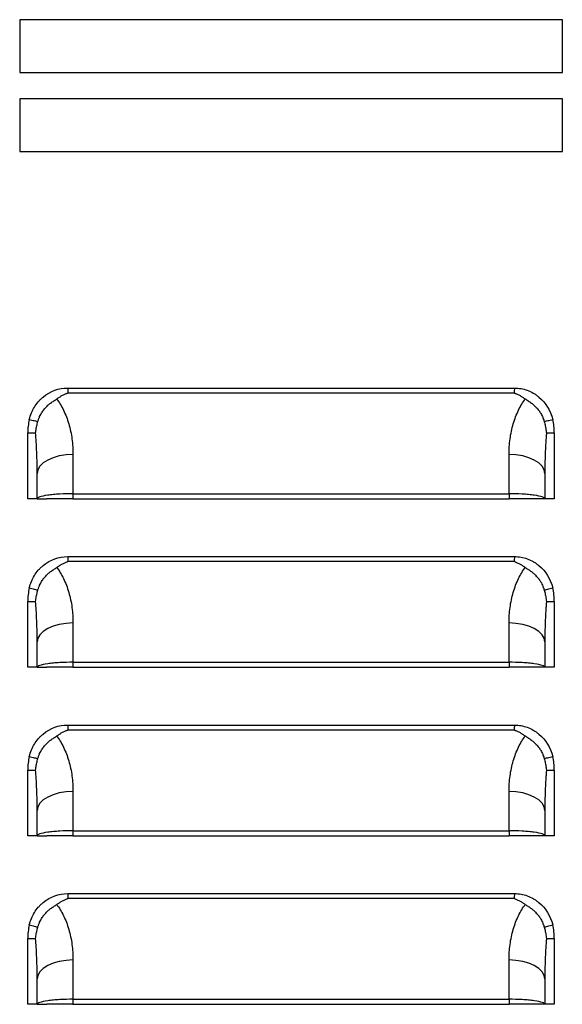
# Model space of a CAD drawing. Header units: millimetres. Extents: x 0 to 2235, y 0 to 1727.
# Tile 9 of 30: x 424 to 490, y 471 to 590. Entities that reach past the tile are written whole.
import ezdxf

# ---------------------------------------------------------------- set-up
doc = ezdxf.new("R2010")
doc.units = ezdxf.units.MM
doc.header["$LTSCALE"] = 8

msp = doc.modelspace()

# ---------------------------------------------------------------- linework, layer by layer
for p, q in [((489.61, 589.7), (424.17, 589.7)), ((424.17, 589.7), (424.17, 583.35)), ((489.61, 583.35), (489.61, 589.7)), ((424.17, 583.35), (489.61, 583.35)), ((489.61, 580.17), (424.17, 580.17)), ((424.17, 580.17), (424.17, 573.82)), ((489.61, 573.82), (489.61, 580.17)), ((424.17, 573.82), (489.61, 573.82)), ((429.96, 545.28), (483.83, 545.28)), ((483.83, 544.68), (429.96, 544.68)), ((425.14, 531.93), (425.14, 539.86)), ((425.14, 539.86), (426.09, 539.86)), ((487.69, 539.86), (488.64, 539.86)), ((488.64, 539.86), (488.64, 531.93)), ((430.6, 537.27), (430.6, 532.53)), ((483.18, 532.53), (483.18, 537.27)), ((426.28, 531.93), (426.28, 534.98)), ((487.5, 534.98), (487.5, 531.93)), ((426.28, 531.93), (425.14, 531.93)), ((426.28, 531.93), (427.43, 531.93)), ((430.6, 532.53), (483.18, 532.53)), ((430.6, 532.53), (430.6, 531.93)), ((430.6, 531.93), (483.18, 531.93)), ((483.18, 532.53), (483.18, 531.93)), ((487.5, 531.93), (486.35, 531.93)), ((488.64, 531.93), (487.5, 531.93)), ((429.96, 524.96), (483.83, 524.96)), ((483.83, 524.36), (429.96, 524.36)), ((425.14, 511.61), (425.14, 519.54)), ((425.14, 519.54), (426.09, 519.54)), ((487.69, 519.54), (488.64, 519.54)), ((488.64, 519.54), (488.64, 511.61)), ((430.6, 516.95), (430.6, 512.21)), ((483.18, 512.21), (483.18, 516.95)), ((426.28, 511.61), (426.28, 514.66)), ((487.5, 514.66), (487.5, 511.61)), ((430.6, 512.21), (430.6, 511.61)), ((430.6, 512.21), (483.18, 512.21)), ((483.18, 512.21), (483.18, 511.61)), ((426.28, 511.61), (425.14, 511.61)), ((426.28, 511.61), (427.43, 511.61)), ((430.6, 511.61), (483.18, 511.61)), ((487.5, 511.61), (486.35, 511.61)), ((488.64, 511.61), (487.5, 511.61)), ((429.96, 504.64), (483.83, 504.64)), ((483.83, 504.04), (429.96, 504.04)), ((425.14, 491.29), (425.14, 499.22)), ((425.14, 499.22), (426.09, 499.22)), ((487.69, 499.22), (488.64, 499.22)), ((488.64, 499.22), (488.64, 491.29)), ((430.6, 496.63), (430.6, 491.89)), ((483.18, 491.89), (483.18, 496.63)), ((426.28, 491.29), (426.28, 494.34)), ((487.5, 494.34), (487.5, 491.29)), ((430.6, 491.89), (430.6, 491.29)), ((430.6, 491.89), (483.18, 491.89)), ((483.18, 491.89), (483.18, 491.29)), ((426.28, 491.29), (425.14, 491.29)), ((426.28, 491.29), (427.43, 491.29)), ((430.6, 491.29), (483.18, 491.29)), ((487.5, 491.29), (486.35, 491.29)), ((488.64, 491.29), (487.5, 491.29)), ((429.96, 484.32), (483.83, 484.32)), ((483.83, 483.72), (429.96, 483.72)), ((425.14, 470.97), (425.14, 478.9)), ((425.14, 478.9), (426.09, 478.9)), ((487.69, 478.9), (488.64, 478.9)), ((488.64, 478.9), (488.64, 470.97)), ((430.6, 476.31), (430.6, 471.57)), ((483.18, 471.57), (483.18, 476.31)), ((426.28, 470.97), (426.28, 474.02)), ((487.5, 474.02), (487.5, 470.97)), ((430.6, 471.57), (430.6, 470.97)), ((430.6, 471.57), (483.18, 471.57)), ((483.18, 471.57), (483.18, 470.97)), ((426.28, 470.97), (425.14, 470.97)), ((426.28, 470.97), (427.43, 470.97)), ((430.6, 470.97), (483.18, 470.97)), ((487.5, 470.97), (486.35, 470.97)), ((488.64, 470.97), (487.5, 470.97))]:
    msp.add_line(p, q)
at = {"flags": 128}
for points in [[(430.6, 537.27), (429.76, 537.22), (428.95, 537.09), (428.2, 536.88), (427.55, 536.6), (427.01, 536.25), (426.61, 535.85), (426.37, 535.42), (426.28, 534.98)], [(487.5, 534.98), (487.41, 535.42), (487.17, 535.85), (486.77, 536.25), (486.23, 536.6), (485.58, 536.88), (484.83, 537.09), (484.02, 537.22), (483.18, 537.27)], [(430.6, 516.95), (429.76, 516.9), (428.95, 516.77), (428.2, 516.56), (427.55, 516.28), (427.01, 515.93), (426.61, 515.53), (426.37, 515.1), (426.28, 514.66)], [(487.5, 514.66), (487.41, 515.1), (487.17, 515.53), (486.77, 515.93), (486.23, 516.28), (485.58, 516.56), (484.83, 516.77), (484.02, 516.9), (483.18, 516.95)], [(430.6, 496.63), (429.76, 496.58), (428.95, 496.45), (428.2, 496.24), (427.55, 495.96), (427.01, 495.61), (426.61, 495.21), (426.37, 494.78), (426.28, 494.34)], [(487.5, 494.34), (487.41, 494.78), (487.17, 495.21), (486.77, 495.61), (486.23, 495.96), (485.58, 496.24), (484.83, 496.45), (484.02, 496.58), (483.18, 496.63)], [(430.6, 476.31), (429.76, 476.26), (428.95, 476.13), (428.2, 475.92), (427.55, 475.64), (427.01, 475.29), (426.61, 474.89), (426.37, 474.46), (426.28, 474.02)], [(487.5, 474.02), (487.41, 474.46), (487.17, 474.89), (486.77, 475.29), (486.23, 475.64), (485.58, 475.92), (484.83, 476.13), (484.02, 476.26), (483.18, 476.31)]]:
    msp.add_lwpolyline(points, dxfattribs=at)
for centre, start, end in [((432.19, 539.86), 166.5852, 180), ((481.59, 539.86), 0, 13.4148), ((432.19, 519.54), 166.5852, 180), ((481.59, 519.54), 0, 13.4148), ((432.19, 499.22), 166.5852, 180), ((481.59, 499.22), 0, 13.4148), ((432.19, 478.9), 166.5852, 180), ((481.59, 478.9), 0, 13.4148)]:
    msp.add_arc(centre, 7.05, start, end)
for points, knots in [([(425.33, 541.5), (425.46, 542.04), (425.77, 542.78), (426.32, 543.53), (426.64, 543.87), (426.79, 544.01), (426.89, 544.1), (426.95, 544.14), (427.88, 544.92), (428.86, 545.28), (429.96, 545.28)], [0, 0, 0, 0, 0.25, 0.375, 0.4375, 0.46875, 0.46875, 0.5, 0.5, 1, 1, 1, 1]), ([(483.83, 545.28), (483.83, 545.18), (483.82, 545.07), (483.82, 544.92), (483.82, 544.87), (483.82, 544.79), (483.82, 544.77), (483.82, 544.73), (483.82, 544.72), (483.82, 544.7), (483.83, 544.69), (483.83, 544.68), (483.83, 544.68), (483.83, 544.68)], [0, 0, 0, 0, 0.5, 0.5, 0.75, 0.75, 0.875, 0.875, 0.9375, 0.96875, 0.984375, 0.984375, 1, 1, 1, 1]), ([(483.83, 545.28), (484.37, 545.28), (485.15, 545.14), (485.99, 544.75), (486.39, 544.49), (486.56, 544.36), (486.67, 544.28), (486.73, 544.23), (487.63, 543.48), (488.19, 542.58), (488.45, 541.5)], [0, 0, 0, 0, 0.25, 0.375, 0.4375, 0.46875, 0.46875, 0.5, 0.5, 1, 1, 1, 1]), ([(426.36, 541.24), (426.37, 541.28), (426.4, 541.38), (426.45, 541.52), (426.51, 541.68), (426.59, 541.87), (426.73, 542.14), (426.87, 542.37), (426.98, 542.53), (427.02, 542.59), (427.1, 542.7), (427.28, 542.91), (427.55, 543.19), (427.85, 543.43), (428.09, 543.6), (428.29, 543.73), (428.47, 543.85), (428.59, 543.93), (428.64, 543.97)], [0, 0, 0, 0, 0.038632, 0.080441, 0.125321, 0.173717, 0.25028, 0.375704, 0.391291, 0.406851, 0.437907, 0.499865, 0.63435, 0.749591, 0.816746, 0.874571, 0.94269, 1, 1, 1, 1]), ([(428.64, 543.97), (428.7, 544.01), (428.8, 544.08), (428.96, 544.18), (429.11, 544.28), (429.33, 544.4), (429.55, 544.51), (429.76, 544.6), (429.88, 544.65), (429.94, 544.67), (429.96, 544.68)], [0, 0, 0, 0, 0.1328548, 0.2604429, 0.3827218, 0.4997304, 0.7499848, 0.8750642, 0.9594491, 1, 1, 1, 1]), ([(428.64, 543.97), (428.94, 543.58), (429.21, 543.12), (429.7, 542.11), (429.92, 541.55), (430.26, 540.38), (430.39, 539.76), (430.56, 538.52), (430.6, 537.88), (430.6, 537.27)], [0, 0, 0, 0, 0.25, 0.25, 0.5, 0.5, 0.75, 0.75, 1, 1, 1, 1]), ([(483.18, 537.27), (483.18, 537.88), (483.22, 538.52), (483.39, 539.76), (483.52, 540.38), (483.86, 541.55), (484.08, 542.11), (484.57, 543.12), (484.84, 543.58), (485.14, 543.97)], [0, 0, 0, 0, 0.25, 0.25, 0.5, 0.5, 0.75, 0.75, 1, 1, 1, 1]), ([(483.83, 544.68), (483.88, 544.65), (484, 544.61), (484.23, 544.51), (484.51, 544.37), (484.83, 544.18), (485.03, 544.04), (485.14, 543.97)], [0, 0, 0, 0, 0.125072, 0.250152, 0.500317, 0.737209, 1, 1, 1, 1]), ([(485.14, 543.97), (485.17, 543.95), (485.25, 543.89), (485.37, 543.81), (485.52, 543.71), (485.69, 543.6), (485.93, 543.43), (486.23, 543.18), (486.5, 542.91), (486.68, 542.7), (486.76, 542.59), (486.8, 542.54), (486.82, 542.5), (486.84, 542.48), (486.85, 542.46), (486.88, 542.43), (486.91, 542.37), (486.98, 542.26), (487.09, 542.08), (487.19, 541.87), (487.28, 541.66), (487.36, 541.46), (487.4, 541.31), (487.42, 541.24)], [0, 0, 0, 0, 0.03716, 0.078939, 0.125454, 0.183041, 0.250493, 0.365984, 0.500084, 0.562042, 0.593111, 0.608681, 0.617304, 0.624288, 0.631148, 0.639931, 0.655602, 0.687011, 0.7498, 0.824618, 0.874702, 0.940557, 1, 1, 1, 1]), ([(425.33, 541.5), (425.53, 541.45), (425.75, 541.4), (426.03, 541.32), (426.12, 541.3), (426.26, 541.26), (426.32, 541.25), (426.36, 541.24)], [0, 0, 0, 0, 0.5, 0.5, 0.75, 0.75, 1, 1, 1, 1]), ([(487.42, 541.24), (487.46, 541.25), (487.52, 541.26), (487.66, 541.3), (487.75, 541.32), (488.03, 541.4), (488.25, 541.45), (488.45, 541.5)], [0, 0, 0, 0, 0.25, 0.25, 0.5, 0.5, 1, 1, 1, 1]), ([(426.09, 539.86), (426.1, 539.96), (426.13, 540.15), (426.17, 540.44), (426.23, 540.71), (426.29, 540.98), (426.34, 541.15), (426.36, 541.24)], [0, 0, 0, 0, 0.210995, 0.416248, 0.616016, 0.81053, 1, 1, 1, 1]), ([(487.42, 541.24), (487.44, 541.15), (487.49, 540.98), (487.55, 540.71), (487.61, 540.44), (487.66, 540.15), (487.68, 539.96), (487.69, 539.86)], [0, 0, 0, 0, 0.18947, 0.383984, 0.583752, 0.789005, 1, 1, 1, 1]), ([(426.28, 534.98), (426.28, 535.25), (426.28, 535.75), (426.27, 536.44), (426.25, 537.02), (426.22, 537.8), (426.18, 538.73), (426.12, 539.51), (426.09, 539.86)], [0, 0, 0, 0, 0.164955, 0.307009, 0.426161, 0.52241, 0.781782, 1, 1, 1, 1]), ([(487.69, 539.86), (487.68, 539.69), (487.65, 539.34), (487.61, 538.78), (487.58, 538.17), (487.54, 537.4), (487.51, 536.33), (487.5, 535.48), (487.5, 534.98)], [0, 0, 0, 0, 0.103962, 0.218213, 0.342758, 0.477597, 0.692978, 1, 1, 1, 1]), ([(430.6, 532.53), (430.09, 532.53), (429.54, 532.52), (428.75, 532.47), (428.49, 532.46), (427.99, 532.41), (427.76, 532.38), (427.13, 532.3), (426.8, 532.22), (426.38, 532.07), (426.28, 532), (426.28, 531.93)], [0, 0, 0, 0, 0.25, 0.25, 0.375, 0.375, 0.5, 0.5, 0.75, 0.75, 1, 1, 1, 1]), ([(430.6, 531.93), (430.23, 531.93), (429.82, 531.93), (429.04, 531.93), (428.67, 531.93), (428.05, 531.93), (427.8, 531.93), (427.49, 531.93), (427.43, 531.93), (427.43, 531.93)], [0, 0, 0, 0, 0.25, 0.25, 0.5, 0.5, 0.75, 0.75, 1, 1, 1, 1]), ([(487.5, 531.93), (487.5, 532), (487.4, 532.07), (486.98, 532.22), (486.65, 532.3), (486.02, 532.38), (485.79, 532.41), (485.3, 532.46), (485.03, 532.47), (484.24, 532.52), (483.69, 532.53), (483.18, 532.53)], [0, 0, 0, 0, 0.25, 0.25, 0.5, 0.5, 0.625, 0.625, 0.75, 0.75, 1, 1, 1, 1]), ([(486.35, 531.93), (486.35, 531.93), (486.29, 531.93), (485.98, 531.93), (485.73, 531.93), (485.11, 531.93), (484.74, 531.93), (483.96, 531.93), (483.55, 531.93), (483.18, 531.93)], [0, 0, 0, 0, 0.25, 0.25, 0.5, 0.5, 0.75, 0.75, 1, 1, 1, 1]), ([(425.33, 521.18), (425.46, 521.72), (425.77, 522.46), (426.32, 523.21), (426.64, 523.55), (426.79, 523.69), (426.89, 523.78), (426.95, 523.82), (427.88, 524.6), (428.86, 524.96), (429.96, 524.96)], [0, 0, 0, 0, 0.25, 0.375, 0.4375, 0.46875, 0.46875, 0.5, 0.5, 1, 1, 1, 1]), ([(483.83, 524.96), (483.83, 524.86), (483.82, 524.75), (483.82, 524.6), (483.82, 524.55), (483.82, 524.47), (483.82, 524.45), (483.82, 524.41), (483.82, 524.4), (483.82, 524.38), (483.83, 524.37), (483.83, 524.36), (483.83, 524.36), (483.83, 524.36)], [0, 0, 0, 0, 0.5, 0.5, 0.75, 0.75, 0.875, 0.875, 0.9375, 0.96875, 0.984375, 0.984375, 1, 1, 1, 1]), ([(483.83, 524.96), (484.37, 524.96), (485.15, 524.82), (485.99, 524.43), (486.39, 524.17), (486.56, 524.04), (486.67, 523.96), (486.73, 523.91), (487.63, 523.16), (488.19, 522.26), (488.45, 521.18)], [0, 0, 0, 0, 0.25, 0.375, 0.4375, 0.46875, 0.46875, 0.5, 0.5, 1, 1, 1, 1]), ([(426.36, 520.92), (426.37, 520.96), (426.4, 521.06), (426.45, 521.2), (426.51, 521.36), (426.59, 521.55), (426.73, 521.82), (426.87, 522.05), (426.98, 522.21), (427.02, 522.27), (427.1, 522.38), (427.28, 522.59), (427.55, 522.87), (427.85, 523.11), (428.09, 523.28), (428.29, 523.41), (428.47, 523.53), (428.59, 523.61), (428.64, 523.65)], [0, 0, 0, 0, 0.038632, 0.080441, 0.125321, 0.173717, 0.25028, 0.375704, 0.391291, 0.406851, 0.437907, 0.499865, 0.63435, 0.749591, 0.816746, 0.874571, 0.94269, 1, 1, 1, 1]), ([(428.64, 523.65), (428.7, 523.69), (428.8, 523.76), (428.96, 523.86), (429.11, 523.96), (429.33, 524.08), (429.55, 524.19), (429.76, 524.28), (429.88, 524.33), (429.94, 524.35), (429.96, 524.36)], [0, 0, 0, 0, 0.132855, 0.260443, 0.382722, 0.49973, 0.749985, 0.875064, 0.959449, 1, 1, 1, 1]), ([(428.64, 523.65), (428.94, 523.26), (429.21, 522.8), (429.7, 521.79), (429.92, 521.23), (430.26, 520.06), (430.39, 519.44), (430.56, 518.2), (430.6, 517.56), (430.6, 516.95)], [0, 0, 0, 0, 0.25, 0.25, 0.5, 0.5, 0.75, 0.75, 1, 1, 1, 1]), ([(483.18, 516.95), (483.18, 517.56), (483.22, 518.2), (483.39, 519.44), (483.52, 520.06), (483.86, 521.23), (484.08, 521.79), (484.57, 522.8), (484.84, 523.26), (485.14, 523.65)], [0, 0, 0, 0, 0.25, 0.25, 0.5, 0.5, 0.75, 0.75, 1, 1, 1, 1]), ([(483.83, 524.36), (483.88, 524.33), (484, 524.29), (484.23, 524.19), (484.51, 524.05), (484.83, 523.86), (485.03, 523.72), (485.14, 523.65)], [0, 0, 0, 0, 0.125072, 0.250152, 0.500317, 0.737209, 1, 1, 1, 1]), ([(485.14, 523.65), (485.17, 523.63), (485.25, 523.57), (485.37, 523.49), (485.52, 523.39), (485.69, 523.28), (485.93, 523.11), (486.23, 522.86), (486.5, 522.59), (486.68, 522.38), (486.76, 522.27), (486.8, 522.22), (486.82, 522.18), (486.84, 522.16), (486.85, 522.14), (486.88, 522.11), (486.91, 522.05), (486.98, 521.94), (487.09, 521.76), (487.19, 521.55), (487.28, 521.34), (487.36, 521.14), (487.4, 520.99), (487.42, 520.92)], [0, 0, 0, 0, 0.03716, 0.078939, 0.125454, 0.183041, 0.250493, 0.365984, 0.500084, 0.562042, 0.593111, 0.608681, 0.617304, 0.624288, 0.631148, 0.639931, 0.655602, 0.687011, 0.7498, 0.824618, 0.874702, 0.940557, 1, 1, 1, 1]), ([(425.33, 521.18), (425.53, 521.13), (425.75, 521.08), (426.03, 521), (426.12, 520.98), (426.26, 520.94), (426.32, 520.93), (426.36, 520.92)], [0, 0, 0, 0, 0.5, 0.5, 0.75, 0.75, 1, 1, 1, 1]), ([(426.09, 519.54), (426.1, 519.64), (426.13, 519.83), (426.17, 520.12), (426.23, 520.39), (426.29, 520.66), (426.34, 520.83), (426.36, 520.92)], [0, 0, 0, 0, 0.210995, 0.416248, 0.616016, 0.81053, 1, 1, 1, 1]), ([(487.42, 520.92), (487.46, 520.93), (487.52, 520.94), (487.66, 520.98), (487.75, 521), (488.03, 521.08), (488.25, 521.13), (488.45, 521.18)], [0, 0, 0, 0, 0.25, 0.25, 0.5, 0.5, 1, 1, 1, 1]), ([(487.42, 520.92), (487.44, 520.83), (487.49, 520.66), (487.55, 520.39), (487.61, 520.12), (487.66, 519.83), (487.68, 519.64), (487.69, 519.54)], [0, 0, 0, 0, 0.18947, 0.383984, 0.583752, 0.789005, 1, 1, 1, 1]), ([(426.28, 514.66), (426.28, 514.93), (426.28, 515.43), (426.27, 516.12), (426.25, 516.7), (426.22, 517.48), (426.18, 518.41), (426.12, 519.19), (426.09, 519.54)], [0, 0, 0, 0, 0.164955, 0.307009, 0.42616, 0.52241, 0.781782, 1, 1, 1, 1]), ([(487.69, 519.54), (487.68, 519.37), (487.65, 519.02), (487.61, 518.46), (487.58, 517.85), (487.54, 517.08), (487.51, 516.01), (487.5, 515.16), (487.5, 514.66)], [0, 0, 0, 0, 0.103962, 0.218213, 0.342758, 0.477597, 0.692978, 1, 1, 1, 1]), ([(430.6, 512.21), (430.09, 512.21), (429.54, 512.2), (428.75, 512.15), (428.49, 512.14), (427.99, 512.09), (427.76, 512.06), (427.13, 511.98), (426.8, 511.9), (426.38, 511.75), (426.28, 511.68), (426.28, 511.61)], [0, 0, 0, 0, 0.25, 0.25, 0.375, 0.375, 0.5, 0.5, 0.75, 0.75, 1, 1, 1, 1]), ([(487.5, 511.61), (487.5, 511.68), (487.4, 511.75), (486.98, 511.9), (486.65, 511.98), (486.02, 512.06), (485.79, 512.09), (485.3, 512.14), (485.03, 512.15), (484.24, 512.2), (483.69, 512.21), (483.18, 512.21)], [0, 0, 0, 0, 0.25, 0.25, 0.5, 0.5, 0.625, 0.625, 0.75, 0.75, 1, 1, 1, 1]), ([(430.6, 511.61), (430.23, 511.61), (429.82, 511.61), (429.04, 511.61), (428.67, 511.61), (428.05, 511.61), (427.8, 511.61), (427.49, 511.61), (427.43, 511.61), (427.43, 511.61)], [0, 0, 0, 0, 0.25, 0.25, 0.5, 0.5, 0.75, 0.75, 1, 1, 1, 1]), ([(486.35, 511.61), (486.35, 511.61), (486.29, 511.61), (485.98, 511.61), (485.73, 511.61), (485.11, 511.61), (484.74, 511.61), (483.96, 511.61), (483.55, 511.61), (483.18, 511.61)], [0, 0, 0, 0, 0.25, 0.25, 0.5, 0.5, 0.75, 0.75, 1, 1, 1, 1]), ([(425.33, 500.86), (425.46, 501.4), (425.77, 502.14), (426.32, 502.89), (426.64, 503.23), (426.79, 503.37), (426.89, 503.46), (426.95, 503.5), (427.88, 504.28), (428.86, 504.64), (429.96, 504.64)], [0, 0, 0, 0, 0.25, 0.375, 0.4375, 0.46875, 0.46875, 0.5, 0.5, 1, 1, 1, 1]), ([(483.83, 504.64), (483.83, 504.54), (483.82, 504.43), (483.82, 504.28), (483.82, 504.23), (483.82, 504.15), (483.82, 504.13), (483.82, 504.09), (483.82, 504.08), (483.82, 504.06), (483.83, 504.05), (483.83, 504.04), (483.83, 504.04), (483.83, 504.04)], [0, 0, 0, 0, 0.5, 0.5, 0.75, 0.75, 0.875, 0.875, 0.9375, 0.96875, 0.984375, 0.984375, 1, 1, 1, 1]), ([(483.83, 504.64), (484.37, 504.64), (485.15, 504.5), (485.99, 504.11), (486.39, 503.85), (486.56, 503.72), (486.67, 503.64), (486.73, 503.59), (487.63, 502.84), (488.19, 501.94), (488.45, 500.86)], [0, 0, 0, 0, 0.25, 0.375, 0.4375, 0.46875, 0.46875, 0.5, 0.5, 1, 1, 1, 1]), ([(428.64, 503.33), (428.7, 503.37), (428.8, 503.44), (428.96, 503.54), (429.11, 503.64), (429.33, 503.76), (429.55, 503.87), (429.76, 503.96), (429.88, 504.01), (429.94, 504.03), (429.96, 504.04)], [0, 0, 0, 0, 0.1328548, 0.2604429, 0.3827218, 0.4997304, 0.7499848, 0.8750642, 0.9594491, 1, 1, 1, 1]), ([(483.83, 504.04), (483.88, 504.01), (484, 503.97), (484.23, 503.87), (484.51, 503.73), (484.83, 503.54), (485.03, 503.4), (485.14, 503.33)], [0, 0, 0, 0, 0.125072, 0.250152, 0.500317, 0.737209, 1, 1, 1, 1]), ([(426.36, 500.6), (426.37, 500.64), (426.4, 500.74), (426.45, 500.88), (426.51, 501.04), (426.59, 501.23), (426.73, 501.5), (426.87, 501.73), (426.98, 501.89), (427.02, 501.95), (427.1, 502.06), (427.28, 502.27), (427.55, 502.55), (427.85, 502.79), (428.09, 502.96), (428.29, 503.09), (428.47, 503.21), (428.59, 503.29), (428.64, 503.33)], [0, 0, 0, 0, 0.0386317, 0.0804407, 0.1253208, 0.1737171, 0.25028, 0.375704, 0.3912909, 0.4068514, 0.4379073, 0.499865, 0.6343499, 0.7495915, 0.816746, 0.8745705, 0.9426901, 1, 1, 1, 1]), ([(428.64, 503.33), (428.94, 502.94), (429.21, 502.48), (429.7, 501.47), (429.92, 500.91), (430.26, 499.74), (430.39, 499.12), (430.56, 497.88), (430.6, 497.24), (430.6, 496.63)], [0, 0, 0, 0, 0.25, 0.25, 0.5, 0.5, 0.75, 0.75, 1, 1, 1, 1]), ([(483.18, 496.63), (483.18, 497.24), (483.22, 497.88), (483.39, 499.12), (483.52, 499.74), (483.86, 500.91), (484.08, 501.47), (484.57, 502.48), (484.84, 502.94), (485.14, 503.33)], [0, 0, 0, 0, 0.25, 0.25, 0.5, 0.5, 0.75, 0.75, 1, 1, 1, 1]), ([(485.14, 503.33), (485.17, 503.31), (485.25, 503.25), (485.37, 503.17), (485.52, 503.07), (485.69, 502.96), (485.93, 502.79), (486.23, 502.54), (486.5, 502.27), (486.68, 502.06), (486.76, 501.95), (486.8, 501.9), (486.82, 501.86), (486.84, 501.84), (486.85, 501.82), (486.88, 501.79), (486.91, 501.73), (486.98, 501.62), (487.09, 501.44), (487.19, 501.23), (487.28, 501.02), (487.36, 500.82), (487.4, 500.67), (487.42, 500.6)], [0, 0, 0, 0, 0.03716, 0.078939, 0.125454, 0.183041, 0.250493, 0.365984, 0.500084, 0.562042, 0.593111, 0.608681, 0.617304, 0.624288, 0.631148, 0.639931, 0.655602, 0.687011, 0.7498, 0.824618, 0.874702, 0.940557, 1, 1, 1, 1]), ([(425.33, 500.86), (425.53, 500.81), (425.75, 500.76), (426.03, 500.68), (426.12, 500.66), (426.26, 500.62), (426.32, 500.61), (426.36, 500.6)], [0, 0, 0, 0, 0.5, 0.5, 0.75, 0.75, 1, 1, 1, 1]), ([(426.09, 499.22), (426.1, 499.32), (426.13, 499.51), (426.17, 499.8), (426.23, 500.07), (426.29, 500.34), (426.34, 500.51), (426.36, 500.6)], [0, 0, 0, 0, 0.210995, 0.416248, 0.616016, 0.81053, 1, 1, 1, 1]), ([(487.42, 500.6), (487.46, 500.61), (487.52, 500.62), (487.66, 500.66), (487.75, 500.68), (488.03, 500.76), (488.25, 500.81), (488.45, 500.86)], [0, 0, 0, 0, 0.25, 0.25, 0.5, 0.5, 1, 1, 1, 1]), ([(487.42, 500.6), (487.44, 500.51), (487.49, 500.34), (487.55, 500.07), (487.61, 499.8), (487.66, 499.51), (487.68, 499.32), (487.69, 499.22)], [0, 0, 0, 0, 0.18947, 0.383984, 0.583752, 0.789005, 1, 1, 1, 1]), ([(426.28, 494.34), (426.28, 494.61), (426.28, 495.11), (426.27, 495.8), (426.25, 496.38), (426.22, 497.16), (426.18, 498.09), (426.12, 498.87), (426.09, 499.22)], [0, 0, 0, 0, 0.164955, 0.307009, 0.42616, 0.52241, 0.781782, 1, 1, 1, 1]), ([(487.69, 499.22), (487.68, 499.05), (487.65, 498.7), (487.61, 498.14), (487.58, 497.53), (487.54, 496.76), (487.51, 495.69), (487.5, 494.84), (487.5, 494.34)], [0, 0, 0, 0, 0.103962, 0.218213, 0.342758, 0.477597, 0.692978, 1, 1, 1, 1]), ([(430.6, 491.89), (430.09, 491.89), (429.54, 491.88), (428.75, 491.83), (428.49, 491.82), (427.99, 491.77), (427.76, 491.74), (427.13, 491.66), (426.8, 491.58), (426.38, 491.43), (426.28, 491.36), (426.28, 491.29)], [0, 0, 0, 0, 0.25, 0.25, 0.375, 0.375, 0.5, 0.5, 0.75, 0.75, 1, 1, 1, 1]), ([(487.5, 491.29), (487.5, 491.36), (487.4, 491.43), (486.98, 491.58), (486.65, 491.66), (486.02, 491.74), (485.79, 491.77), (485.3, 491.82), (485.03, 491.83), (484.24, 491.88), (483.69, 491.89), (483.18, 491.89)], [0, 0, 0, 0, 0.25, 0.25, 0.5, 0.5, 0.625, 0.625, 0.75, 0.75, 1, 1, 1, 1]), ([(430.6, 491.29), (430.23, 491.29), (429.82, 491.29), (429.04, 491.29), (428.67, 491.29), (428.05, 491.29), (427.8, 491.29), (427.49, 491.29), (427.43, 491.29), (427.43, 491.29)], [0, 0, 0, 0, 0.25, 0.25, 0.5, 0.5, 0.75, 0.75, 1, 1, 1, 1]), ([(486.35, 491.29), (486.35, 491.29), (486.29, 491.29), (485.98, 491.29), (485.73, 491.29), (485.11, 491.29), (484.74, 491.29), (483.96, 491.29), (483.55, 491.29), (483.18, 491.29)], [0, 0, 0, 0, 0.25, 0.25, 0.5, 0.5, 0.75, 0.75, 1, 1, 1, 1]), ([(425.33, 480.54), (425.46, 481.08), (425.77, 481.82), (426.32, 482.57), (426.64, 482.91), (426.79, 483.05), (426.89, 483.14), (426.95, 483.18), (427.88, 483.96), (428.86, 484.32), (429.96, 484.32)], [0, 0, 0, 0, 0.25, 0.375, 0.4375, 0.46875, 0.46875, 0.5, 0.5, 1, 1, 1, 1]), ([(428.64, 483.01), (428.7, 483.05), (428.8, 483.12), (428.96, 483.22), (429.11, 483.32), (429.33, 483.44), (429.55, 483.55), (429.76, 483.64), (429.88, 483.69), (429.94, 483.71), (429.96, 483.72)], [0, 0, 0, 0, 0.132855, 0.260443, 0.382722, 0.49973, 0.749985, 0.875064, 0.959449, 1, 1, 1, 1]), ([(483.83, 484.32), (483.83, 484.22), (483.82, 484.11), (483.82, 483.96), (483.82, 483.91), (483.82, 483.83), (483.82, 483.81), (483.82, 483.77), (483.82, 483.76), (483.82, 483.74), (483.83, 483.73), (483.83, 483.72), (483.83, 483.72), (483.83, 483.72)], [0, 0, 0, 0, 0.5, 0.5, 0.75, 0.75, 0.875, 0.875, 0.9375, 0.96875, 0.984375, 0.984375, 1, 1, 1, 1]), ([(483.83, 484.32), (484.37, 484.32), (485.15, 484.18), (485.99, 483.79), (486.39, 483.53), (486.56, 483.4), (486.67, 483.32), (486.73, 483.27), (487.63, 482.52), (488.19, 481.62), (488.45, 480.54)], [0, 0, 0, 0, 0.25, 0.375, 0.4375, 0.46875, 0.46875, 0.5, 0.5, 1, 1, 1, 1]), ([(483.83, 483.72), (483.88, 483.69), (484, 483.65), (484.23, 483.55), (484.51, 483.41), (484.83, 483.22), (485.03, 483.08), (485.14, 483.01)], [0, 0, 0, 0, 0.125072, 0.250152, 0.500317, 0.737209, 1, 1, 1, 1]), ([(426.36, 480.28), (426.37, 480.32), (426.4, 480.42), (426.45, 480.56), (426.51, 480.72), (426.59, 480.91), (426.73, 481.18), (426.87, 481.41), (426.98, 481.57), (427.02, 481.63), (427.1, 481.74), (427.28, 481.95), (427.55, 482.23), (427.85, 482.47), (428.09, 482.64), (428.29, 482.77), (428.47, 482.89), (428.59, 482.97), (428.64, 483.01)], [0, 0, 0, 0, 0.0386317, 0.0804407, 0.1253208, 0.1737171, 0.25028, 0.375704, 0.3912909, 0.4068514, 0.4379073, 0.499865, 0.6343499, 0.7495915, 0.816746, 0.8745705, 0.9426901, 1, 1, 1, 1]), ([(428.64, 483.01), (428.94, 482.62), (429.21, 482.16), (429.7, 481.15), (429.92, 480.59), (430.26, 479.42), (430.39, 478.8), (430.56, 477.56), (430.6, 476.92), (430.6, 476.31)], [0, 0, 0, 0, 0.25, 0.25, 0.5, 0.5, 0.75, 0.75, 1, 1, 1, 1]), ([(483.18, 476.31), (483.18, 476.92), (483.22, 477.56), (483.39, 478.8), (483.52, 479.42), (483.86, 480.59), (484.08, 481.15), (484.57, 482.16), (484.84, 482.62), (485.14, 483.01)], [0, 0, 0, 0, 0.25, 0.25, 0.5, 0.5, 0.75, 0.75, 1, 1, 1, 1]), ([(485.14, 483.01), (485.17, 482.99), (485.25, 482.93), (485.37, 482.85), (485.52, 482.75), (485.69, 482.64), (485.93, 482.47), (486.23, 482.22), (486.5, 481.95), (486.68, 481.74), (486.76, 481.63), (486.8, 481.58), (486.82, 481.54), (486.84, 481.52), (486.85, 481.5), (486.88, 481.47), (486.91, 481.41), (486.98, 481.3), (487.09, 481.12), (487.19, 480.91), (487.28, 480.7), (487.36, 480.5), (487.4, 480.35), (487.42, 480.28)], [0, 0, 0, 0, 0.03716, 0.078939, 0.125454, 0.183041, 0.250493, 0.365984, 0.500084, 0.562042, 0.593111, 0.608681, 0.617304, 0.624288, 0.631148, 0.639931, 0.655602, 0.687011, 0.7498, 0.824618, 0.874702, 0.940557, 1, 1, 1, 1]), ([(425.33, 480.54), (425.53, 480.49), (425.75, 480.44), (426.03, 480.36), (426.12, 480.34), (426.26, 480.3), (426.32, 480.29), (426.36, 480.28)], [0, 0, 0, 0, 0.5, 0.5, 0.75, 0.75, 1, 1, 1, 1]), ([(426.09, 478.9), (426.1, 479), (426.13, 479.19), (426.17, 479.48), (426.23, 479.75), (426.29, 480.02), (426.34, 480.19), (426.36, 480.28)], [0, 0, 0, 0, 0.210995, 0.416248, 0.616016, 0.81053, 1, 1, 1, 1]), ([(487.42, 480.28), (487.46, 480.29), (487.52, 480.3), (487.66, 480.34), (487.75, 480.36), (488.03, 480.44), (488.25, 480.49), (488.45, 480.54)], [0, 0, 0, 0, 0.25, 0.25, 0.5, 0.5, 1, 1, 1, 1]), ([(487.42, 480.28), (487.44, 480.19), (487.49, 480.02), (487.55, 479.75), (487.61, 479.48), (487.66, 479.19), (487.68, 479), (487.69, 478.9)], [0, 0, 0, 0, 0.18947, 0.383984, 0.583752, 0.789005, 1, 1, 1, 1]), ([(426.28, 474.02), (426.28, 474.29), (426.28, 474.79), (426.27, 475.48), (426.25, 476.06), (426.22, 476.84), (426.18, 477.77), (426.12, 478.55), (426.09, 478.9)], [0, 0, 0, 0, 0.164955, 0.307009, 0.42616, 0.52241, 0.781782, 1, 1, 1, 1]), ([(487.69, 478.9), (487.68, 478.73), (487.65, 478.38), (487.61, 477.82), (487.58, 477.21), (487.54, 476.44), (487.51, 475.37), (487.5, 474.52), (487.5, 474.02)], [0, 0, 0, 0, 0.103962, 0.218213, 0.342758, 0.477597, 0.692978, 1, 1, 1, 1]), ([(430.6, 471.57), (430.09, 471.57), (429.54, 471.56), (428.75, 471.51), (428.49, 471.5), (427.99, 471.45), (427.76, 471.42), (427.13, 471.34), (426.8, 471.26), (426.38, 471.11), (426.28, 471.04), (426.28, 470.97)], [0, 0, 0, 0, 0.25, 0.25, 0.375, 0.375, 0.5, 0.5, 0.75, 0.75, 1, 1, 1, 1]), ([(487.5, 470.97), (487.5, 471.04), (487.4, 471.11), (486.98, 471.26), (486.65, 471.34), (486.02, 471.42), (485.79, 471.45), (485.3, 471.5), (485.03, 471.51), (484.24, 471.56), (483.69, 471.57), (483.18, 471.57)], [0, 0, 0, 0, 0.25, 0.25, 0.5, 0.5, 0.625, 0.625, 0.75, 0.75, 1, 1, 1, 1]), ([(430.6, 470.97), (430.23, 470.97), (429.82, 470.97), (429.04, 470.97), (428.67, 470.97), (428.05, 470.97), (427.8, 470.97), (427.49, 470.97), (427.43, 470.97), (427.43, 470.97)], [0, 0, 0, 0, 0.25, 0.25, 0.5, 0.5, 0.75, 0.75, 1, 1, 1, 1]), ([(486.35, 470.97), (486.35, 470.97), (486.29, 470.97), (485.98, 470.97), (485.73, 470.97), (485.11, 470.97), (484.74, 470.97), (483.96, 470.97), (483.55, 470.97), (483.18, 470.97)], [0, 0, 0, 0, 0.25, 0.25, 0.5, 0.5, 0.75, 0.75, 1, 1, 1, 1])]:
    msp.add_open_spline(points, degree=3, knots=knots)
for points in [[(429.96, 545.28), (429.96, 545.07), (429.96, 544.86), (429.96, 544.68)], [(429.96, 524.96), (429.96, 524.75), (429.96, 524.54), (429.96, 524.36)], [(429.96, 504.64), (429.96, 504.43), (429.96, 504.22), (429.96, 504.04)], [(429.96, 484.32), (429.96, 484.11), (429.96, 483.9), (429.96, 483.72)]]:
    msp.add_open_spline(points, degree=3)

doc.saveas('drawing.dxf')
